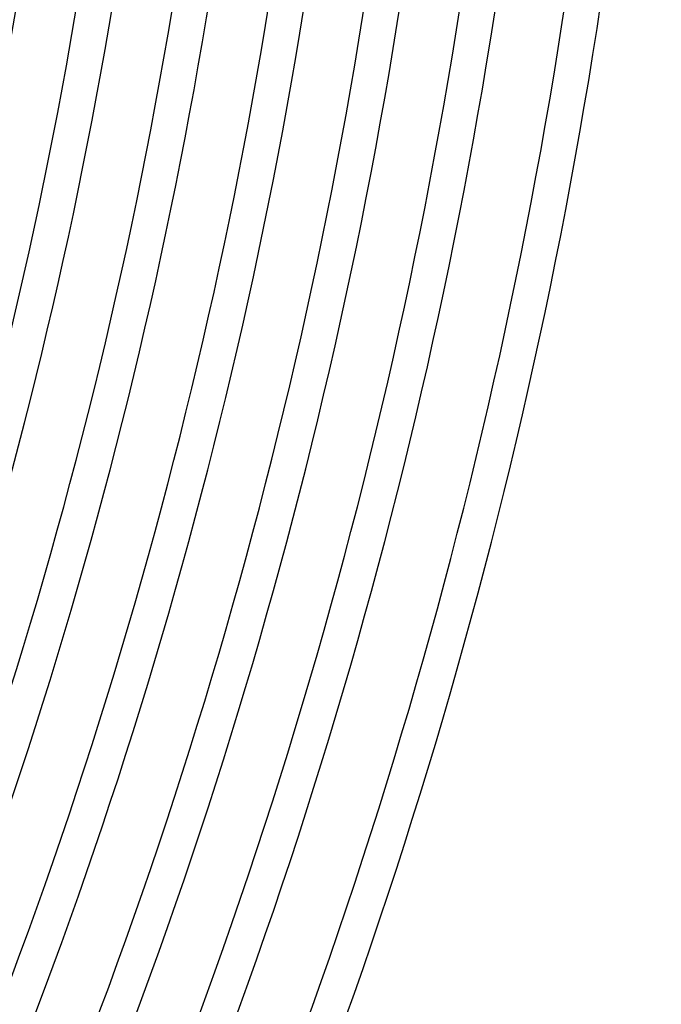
# Model space of a CAD drawing. Header units: millimetres. Extents: x -660 to 660, y -630 to 630.
# Tile 109 of 125: x 542 to 615, y -205 to -94. Entities that reach past the tile are written whole.
import ezdxf

# ---------------------------------------------------------------- set-up
doc = ezdxf.new("R2010")
doc.units = ezdxf.units.MM
doc.layers.add('THICK', color=7, linetype='Continuous')

msp = doc.modelspace()

# ---------------------------------------------------------------- linework, layer by layer
at = {"layer": 'THICK'}
for radius, start, end in [(545.5, 324.1808, 359.8192), (549.5, 324.2085, 359.7914), (556.25, 324.1709, 359.8291), (560.25, 324.2045, 359.7955), (567, 324.1604, 359.8396), (571, 324.2007, 359.7993), (577.75, 324.1494, 359.85057), (581.75, 324.19696, 359.80302), (588.5, 324.13765, 359.86232), (592.5, 324.1934, 359.80657), (599.25, 324.12499, 359.87498), (603.25, 324.18997, 359.81006), (611, 324.17404, 359.82599), (615, 324.18607, 359.8139)]:
    msp.add_arc((0, 0), radius, start, end, dxfattribs=at)

doc.saveas('drawing.dxf')
